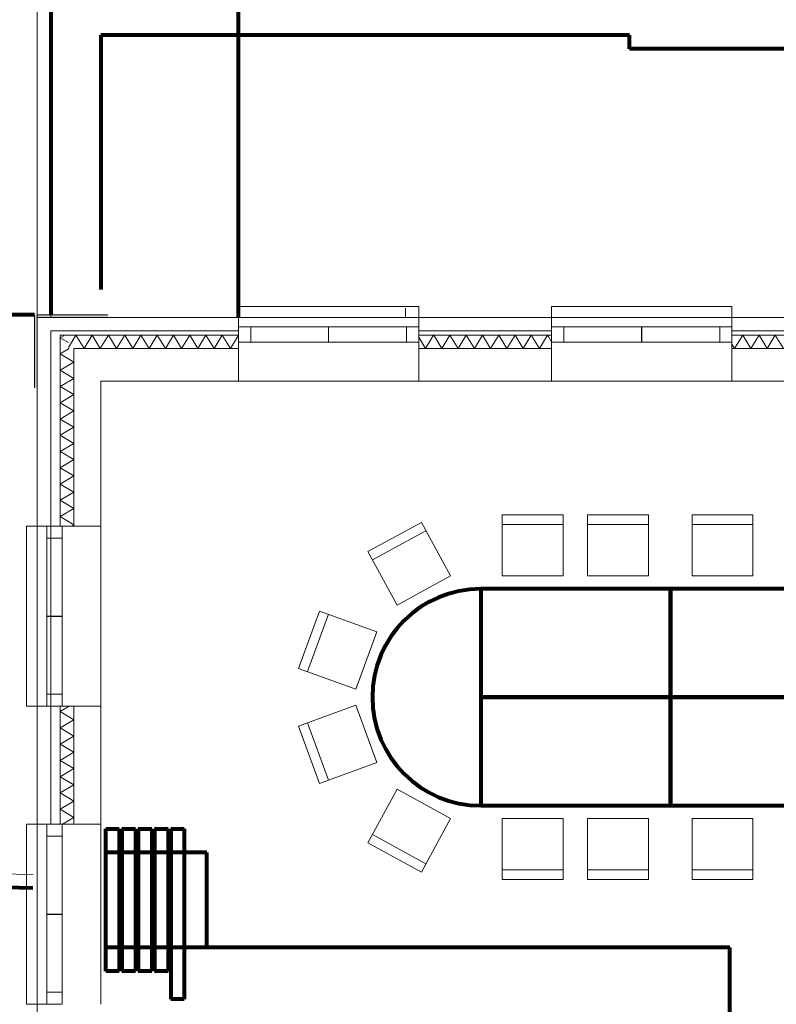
# Model space of a CAD drawing. Header units: millimetres. Extents: x -34570 to 24172, y 36800 to 73669.
# Tile 71 of 91: x 47 to 5629, y 55515 to 62782. Entities that reach past the tile are written whole.
import ezdxf

# ---------------------------------------------------------------- set-up
doc = ezdxf.new("R2010")
doc.units = ezdxf.units.MM
for name, color, linetype, lineweight in [('Algemeen01', 253, 'Continuous', 80), ('K22-BINNENWANDEN_1', 253, 'Continuous', 9), ('Standard', 253, 'Continuous', 9), ('XR$4$Algemeen01', 253, 'Continuous', 80), ('XR$4$STANDARD', 253, 'Continuous', 9)]:
    doc.layers.add(name, color=color, linetype=linetype, lineweight=lineweight)

msp = doc.modelspace()

# ---------------------------------------------------------------- hatches: boundary and pattern name
at = {"layer": 'Standard'}
for points in [[(156.53885, 60604.81741), (156.53885, 60064.81741), (176.53885, 60064.81741), (176.53885, 60604.81741)], [(176.53885, 60584.81741), (696.53885, 60584.81741), (696.53885, 60604.81741), (176.53885, 60604.81741)]]:
    msp.add_hatch(color=256, dxfattribs=at).paths.add_polyline_path(points)

# ---------------------------------------------------------------- linework, layer by layer
at = {"layer": 'Algemeen01'}
for p, q in [((1661.53885, 60584.81741), (1661.53885, 66291.15243)), ((1661.53885, 60584.81741), (1661.53885, 63197.10244)), ((276.48348, 62897.10244), (276.48348, 60604.81741)), ((276.53885, 62667.10244), (276.53885, 60789.55643)), ((4546.53885, 62667.10244), (646.48348, 62667.10244)), ((646.48348, 62667.10244), (646.48348, 60789.55643)), ((4546.53885, 62567.10244), (4546.53885, 62667.10244)), ((13616.53885, 62567.10244), (4546.53885, 62567.10244)), ((156.53885, 60604.81741), (-1723.51652, 60604.81741)), ((144.17916, 56372.2952), (-12637.98003, 56663.41072))]:
    msp.add_line(p, q, dxfattribs=at)
at = {"layer": 'K22-BINNENWANDEN_1'}
msp.add_line((146.45609, 56472.26927), (-12635.70311, 56763.3848), dxfattribs=at)
at = {"layer": 'Standard'}
for p, q in [((176.48348, 68328.19777), (176.48348, 59044.81741)), ((276.48348, 60584.81741), (276.48348, 68313.53224)), ((2991.53885, 60664.81741), (1661.53885, 60664.81741)), ((1661.53885, 60664.81741), (1661.53885, 60514.81741)), ((2991.53885, 60664.81741), (1661.53885, 60664.81741)), ((1661.53885, 60664.81741), (1661.53885, 60514.81741)), ((2893.75753, 60584.81741), (2893.75753, 60652.83744)), ((2991.53885, 60514.81741), (2991.53885, 60664.81741)), ((2991.53885, 60514.81741), (2991.53885, 60664.81741)), ((5301.53885, 60664.81741), (3971.53885, 60664.81741)), ((3971.53885, 60664.81741), (3971.53885, 60514.81741)), ((5301.53885, 60664.81741), (3971.53885, 60664.81741)), ((3971.53885, 60664.81741), (3971.53885, 60514.81741)), ((5301.53885, 60514.81741), (5301.53885, 60664.81741)), ((5301.53885, 60514.81741), (5301.53885, 60664.81741)), ((156.53885, 60604.81741), (156.53885, 60064.81741)), ((696.53885, 60604.81741), (176.53885, 60604.81741)), ((176.53885, 60064.81741), (176.53885, 60584.81741)), ((176.53885, 60584.81741), (696.53885, 60584.81741)), ((1661.53885, 60584.81741), (276.53885, 60584.81741)), ((2991.53885, 60584.81741), (1661.53885, 60584.81741)), ((2991.53885, 60584.81741), (1661.53885, 60584.81741)), ((1661.53885, 60584.81741), (1661.53885, 60514.81741)), ((1661.53885, 60584.81741), (1661.53885, 60514.81741)), ((2991.53885, 60514.81741), (2991.53885, 60584.81741)), ((2991.53885, 60514.81741), (2991.53885, 60584.81741)), ((3971.53885, 60584.81741), (2991.53885, 60584.81741)), ((5301.53885, 60584.81741), (3971.53885, 60584.81741)), ((5301.53885, 60584.81741), (3971.53885, 60584.81741)), ((3971.53885, 60584.81741), (3971.53885, 60514.81741)), ((3971.53885, 60584.81741), (3971.53885, 60514.81741)), ((5301.53885, 60514.81741), (5301.53885, 60584.81741)), ((5301.53885, 60514.81741), (5301.53885, 60584.81741)), ((6281.53885, 60584.81741), (5301.53885, 60584.81741)), ((276.53885, 59044.81741), (276.53885, 60484.81741)), ((276.53885, 60484.81741), (1661.53885, 60484.81741)), ((276.53885, 60484.81741), (276.53885, 59044.81741)), ((306.53885, 60484.81741), (276.53885, 60484.81741)), ((1661.53885, 60484.81741), (306.53885, 60484.81741)), ((1661.53885, 60514.81741), (1751.53885, 60514.81741)), ((1661.53885, 60400.81741), (1661.53885, 60514.81741)), ((2991.53885, 60514.81741), (1661.53885, 60514.81741)), ((1751.53885, 60514.81741), (1661.53885, 60514.81741)), ((1661.53885, 60514.81741), (1661.53885, 60400.81741)), ((2991.53885, 60514.81741), (1661.53885, 60514.81741)), ((1661.53885, 60514.81741), (1661.53885, 60484.81741)), ((1661.53885, 60514.81741), (1661.53885, 60484.81741)), ((2991.53885, 60514.81741), (1661.53885, 60514.81741)), ((1661.53885, 60514.81741), (1661.53885, 60484.81741)), ((2991.53885, 60514.81741), (1661.53885, 60514.81741)), ((1661.53885, 60514.81741), (1661.53885, 60484.81741)), ((1661.53885, 60484.81741), (1661.53885, 60454.81741)), ((1661.53885, 60484.81741), (1661.53885, 60454.81741)), ((1661.53885, 60484.81741), (1661.53885, 60454.81741)), ((1661.53885, 60484.81741), (1661.53885, 60454.81741)), ((1751.53885, 60514.81741), (1751.53885, 60400.81741)), ((1751.53885, 60400.81741), (1751.53885, 60514.81741)), ((2326.53885, 60514.81741), (2324.53885, 60514.81741)), ((2324.53885, 60514.81741), (2324.53885, 60400.81741)), ((2326.53885, 60400.81741), (2326.53885, 60514.81741)), ((2991.53885, 60514.81741), (2901.53885, 60514.81741)), ((2901.53885, 60514.81741), (2901.53885, 60400.81741)), ((2991.53885, 60514.81741), (2901.53885, 60514.81741)), ((2901.53885, 60514.81741), (2901.53885, 60400.81741)), ((2991.53885, 60400.81741), (2991.53885, 60514.81741)), ((2991.53885, 60400.81741), (2991.53885, 60514.81741)), ((2991.53885, 60484.81741), (2991.53885, 60514.81741)), ((2991.53885, 60484.81741), (2991.53885, 60514.81741)), ((2991.53885, 60484.81741), (2991.53885, 60514.81741)), ((2991.53885, 60484.81741), (2991.53885, 60514.81741)), ((2991.53885, 60454.81741), (2991.53885, 60484.81741)), ((2991.53885, 60454.81741), (2991.53885, 60484.81741)), ((2991.53885, 60484.81741), (3971.53885, 60484.81741)), ((3971.53885, 60484.81741), (2991.53885, 60484.81741)), ((2991.53885, 60454.81741), (2991.53885, 60484.81741)), ((2991.53885, 60454.81741), (2991.53885, 60484.81741)), ((3971.53885, 60514.81741), (4061.53885, 60514.81741)), ((3971.53885, 60400.81741), (3971.53885, 60514.81741)), ((5301.53885, 60514.81741), (3971.53885, 60514.81741)), ((4061.53885, 60514.81741), (3971.53885, 60514.81741)), ((3971.53885, 60514.81741), (3971.53885, 60400.81741)), ((5301.53885, 60514.81741), (3971.53885, 60514.81741)), ((3971.53885, 60514.81741), (3971.53885, 60484.81741)), ((3971.53885, 60514.81741), (3971.53885, 60484.81741)), ((5301.53885, 60514.81741), (3971.53885, 60514.81741)), ((3971.53885, 60514.81741), (3971.53885, 60484.81741)), ((5301.53885, 60514.81741), (3971.53885, 60514.81741)), ((3971.53885, 60514.81741), (3971.53885, 60484.81741)), ((3971.53885, 60484.81741), (3971.53885, 60454.81741)), ((3971.53885, 60484.81741), (3971.53885, 60454.81741)), ((3971.53885, 60484.81741), (3971.53885, 60454.81741)), ((3971.53885, 60484.81741), (3971.53885, 60454.81741)), ((4061.53885, 60514.81741), (4061.53885, 60400.81741)), ((4061.53885, 60400.81741), (4061.53885, 60514.81741)), ((4636.53885, 60514.81741), (4634.53885, 60514.81741)), ((4634.53885, 60514.81741), (4634.53885, 60400.81741)), ((4636.53885, 60400.81741), (4636.53885, 60514.81741)), ((5301.53885, 60514.81741), (5211.53885, 60514.81741)), ((5211.53885, 60514.81741), (5211.53885, 60400.81741)), ((5301.53885, 60514.81741), (5211.53885, 60514.81741)), ((5211.53885, 60514.81741), (5211.53885, 60400.81741)), ((5301.53885, 60400.81741), (5301.53885, 60514.81741)), ((5301.53885, 60400.81741), (5301.53885, 60514.81741)), ((5301.53885, 60484.81741), (5301.53885, 60514.81741)), ((5301.53885, 60484.81741), (5301.53885, 60514.81741)), ((5301.53885, 60484.81741), (5301.53885, 60514.81741)), ((5301.53885, 60484.81741), (5301.53885, 60514.81741)), ((5301.53885, 60454.81741), (5301.53885, 60484.81741)), ((5301.53885, 60454.81741), (5301.53885, 60484.81741)), ((5301.53885, 60484.81741), (6281.53885, 60484.81741)), ((6281.53885, 60484.81741), (5301.53885, 60484.81741)), ((5301.53885, 60454.81741), (5301.53885, 60484.81741)), ((5301.53885, 60454.81741), (5301.53885, 60484.81741)), ((379.87218, 60454.81741), (346.53885, 60434.81741)), ((346.53885, 60454.81741), (346.53885, 59044.81741)), ((406.53885, 60454.81741), (346.53885, 60454.81741)), ((346.53885, 59044.81741), (346.53885, 60454.81741)), ((346.53885, 60454.81741), (406.53885, 60454.81741)), ((346.53885, 60434.81741), (406.53885, 60398.81741)), ((461.53885, 60454.81741), (406.53885, 60363.15074)), ((1661.53885, 60454.81741), (406.53885, 60454.81741)), ((406.53885, 60454.81741), (1661.53885, 60454.81741)), ((521.53885, 60354.81741), (461.53885, 60454.81741)), ((581.53885, 60454.81741), (521.53885, 60354.81741)), ((641.53885, 60354.81741), (581.53885, 60454.81741)), ((701.53885, 60454.81741), (641.53885, 60354.81741)), ((761.53885, 60354.81741), (701.53885, 60454.81741)), ((821.53885, 60454.81741), (761.53885, 60354.81741)), ((881.53885, 60354.81741), (821.53885, 60454.81741)), ((941.53885, 60454.81741), (881.53885, 60354.81741)), ((1001.53885, 60354.81741), (941.53885, 60454.81741)), ((1061.53885, 60454.81741), (1001.53885, 60354.81741)), ((1121.53885, 60354.81741), (1061.53885, 60454.81741)), ((1181.53885, 60454.81741), (1121.53885, 60354.81741)), ((1241.53885, 60354.81741), (1181.53885, 60454.81741)), ((1301.53885, 60454.81741), (1241.53885, 60354.81741)), ((1361.53885, 60354.81741), (1301.53885, 60454.81741)), ((1421.53885, 60454.81741), (1361.53885, 60354.81741)), ((1481.53885, 60354.81741), (1421.53885, 60454.81741)), ((1541.53885, 60454.81741), (1481.53885, 60354.81741)), ((1601.53885, 60354.81741), (1541.53885, 60454.81741)), ((1661.53885, 60454.81741), (1601.53885, 60354.81741)), ((1661.53885, 60454.81741), (1661.53885, 60400.81741)), ((1661.53885, 60454.81741), (1661.53885, 60400.81741)), ((1661.53885, 60454.81741), (1661.53885, 60400.81741)), ((1661.53885, 60454.81741), (1661.53885, 60400.81741)), ((1751.53885, 60400.81741), (1661.53885, 60400.81741)), ((2991.53885, 60400.81741), (1661.53885, 60400.81741)), ((1661.53885, 60400.81741), (1751.53885, 60400.81741)), ((2991.53885, 60400.81741), (1661.53885, 60400.81741)), ((1661.53885, 60400.81741), (1661.53885, 60354.81741)), ((1661.53885, 60400.81741), (1661.53885, 60354.81741)), ((1661.53885, 60400.81741), (2991.53885, 60400.81741)), ((1661.53885, 60400.81741), (2991.53885, 60400.81741)), ((2324.53885, 60400.81741), (2326.53885, 60400.81741)), ((2901.53885, 60400.81741), (2991.53885, 60400.81741)), ((2901.53885, 60400.81741), (2991.53885, 60400.81741)), ((2991.53885, 60400.81741), (2991.53885, 60454.81741)), ((2991.53885, 60400.81741), (2991.53885, 60454.81741)), ((2991.53885, 60400.81741), (2991.53885, 60454.81741)), ((2991.53885, 60400.81741), (2991.53885, 60454.81741)), ((3971.53885, 60454.81741), (2991.53885, 60454.81741)), ((2991.53885, 60454.81741), (3971.53885, 60454.81741)), ((3041.53885, 60354.81741), (2991.53885, 60438.15074)), ((2991.53885, 60354.81741), (2991.53885, 60400.81741)), ((2991.53885, 60354.81741), (2991.53885, 60400.81741)), ((3100.74367, 60453.49211), (3041.53885, 60354.81741)), ((3101.53885, 60454.81741), (3100.74367, 60453.49211)), ((3161.53885, 60354.81741), (3101.53885, 60454.81741)), ((3221.53885, 60454.81741), (3161.53885, 60354.81741)), ((3281.53885, 60354.81741), (3221.53885, 60454.81741)), ((3341.53885, 60454.81741), (3281.53885, 60354.81741)), ((3401.53885, 60354.81741), (3341.53885, 60454.81741)), ((3461.53885, 60454.81741), (3401.53885, 60354.81741)), ((3521.53885, 60354.81741), (3461.53885, 60454.81741)), ((3581.53885, 60454.81741), (3521.53885, 60354.81741)), ((3641.53885, 60354.81741), (3581.53885, 60454.81741)), ((3701.53885, 60454.81741), (3641.53885, 60354.81741)), ((3761.53885, 60354.81741), (3701.53885, 60454.81741)), ((3821.53885, 60454.81741), (3761.53885, 60354.81741)), ((3881.53885, 60354.81741), (3821.53885, 60454.81741)), ((3941.53885, 60454.81741), (3881.53885, 60354.81741)), ((3948.50706, 60443.20372), (3941.53885, 60454.81741)), ((3971.53885, 60404.81741), (3948.50706, 60443.20372)), ((3971.53885, 60454.81741), (3971.53885, 60400.81741)), ((3971.53885, 60454.81741), (3971.53885, 60400.81741)), ((3971.53885, 60454.81741), (3971.53885, 60400.81741)), ((3971.53885, 60454.81741), (3971.53885, 60400.81741)), ((4061.53885, 60400.81741), (3971.53885, 60400.81741)), ((5301.53885, 60400.81741), (3971.53885, 60400.81741)), ((3971.53885, 60400.81741), (4061.53885, 60400.81741)), ((5301.53885, 60400.81741), (3971.53885, 60400.81741)), ((3971.53885, 60400.81741), (3971.53885, 60354.81741)), ((3971.53885, 60400.81741), (3971.53885, 60354.81741)), ((3971.53885, 60400.81741), (5301.53885, 60400.81741)), ((3971.53885, 60400.81741), (5301.53885, 60400.81741)), ((4634.53885, 60400.81741), (4636.53885, 60400.81741)), ((5211.53885, 60400.81741), (5301.53885, 60400.81741)), ((5211.53885, 60400.81741), (5301.53885, 60400.81741)), ((5301.53885, 60400.81741), (5301.53885, 60454.81741)), ((5301.53885, 60400.81741), (5301.53885, 60454.81741)), ((5301.53885, 60400.81741), (5301.53885, 60454.81741)), ((5301.53885, 60400.81741), (5301.53885, 60454.81741)), ((6281.53885, 60454.81741), (5301.53885, 60454.81741)), ((5301.53885, 60454.81741), (6281.53885, 60454.81741)), ((5301.53885, 60354.81741), (5301.53885, 60400.81741)), ((5301.53885, 60354.81741), (5301.53885, 60400.81741)), ((5364.26174, 60426.02223), (5321.53885, 60354.81741)), ((5381.53885, 60454.81741), (5364.26174, 60426.02223)), ((5441.53885, 60354.81741), (5381.53885, 60454.81741)), ((5501.53885, 60454.81741), (5441.53885, 60354.81741)), ((5561.53885, 60354.81741), (5501.53885, 60454.81741)), ((5621.53885, 60454.81741), (5561.53885, 60354.81741)), ((5681.53885, 60354.81741), (5621.53885, 60454.81741)), ((413.20551, 60354.81741), (346.53885, 60314.81741)), ((446.53885, 59044.81741), (446.53885, 60354.81741)), ((446.53885, 60354.81741), (606.53885, 60354.81741)), ((446.53885, 60354.81741), (446.53885, 59044.81741)), ((606.53885, 60354.81741), (446.53885, 60354.81741)), ((606.53885, 60354.81741), (1661.53885, 60354.81741)), ((1661.53885, 60354.81741), (606.53885, 60354.81741)), ((1661.53885, 60354.81741), (1661.53885, 60114.81741)), ((1661.53885, 60354.81741), (1661.53885, 60114.81741)), ((2991.53885, 60354.81741), (3971.53885, 60354.81741)), ((3971.53885, 60354.81741), (2991.53885, 60354.81741)), ((2991.53885, 60114.81741), (2991.53885, 60354.81741)), ((2991.53885, 60114.81741), (2991.53885, 60354.81741)), ((3971.53885, 60354.81741), (3971.53885, 60114.81741)), ((3971.53885, 60354.81741), (3971.53885, 60114.81741)), ((5321.53885, 60354.81741), (5301.53885, 60388.15074)), ((5301.53885, 60354.81741), (6281.53885, 60354.81741)), ((6281.53885, 60354.81741), (5301.53885, 60354.81741)), ((5301.53885, 60114.81741), (5301.53885, 60354.81741)), ((5301.53885, 60114.81741), (5301.53885, 60354.81741)), ((346.53885, 60314.81741), (446.53885, 60254.81741)), ((446.53885, 60254.81741), (346.53885, 60194.81741)), ((346.53885, 60194.81741), (446.53885, 60134.81741)), ((446.53885, 60134.81741), (346.53885, 60074.81741)), ((646.53885, 59044.81741), (646.53885, 60114.81741)), ((646.53885, 60114.81741), (1661.53885, 60114.81741)), ((1661.53885, 60114.81741), (2991.53885, 60114.81741)), ((1661.53885, 60114.81741), (2991.53885, 60114.81741)), ((2991.53885, 60114.81741), (3971.53885, 60114.81741)), ((3971.53885, 60114.81741), (5301.53885, 60114.81741)), ((3971.53885, 60114.81741), (5301.53885, 60114.81741)), ((5301.53885, 60114.81741), (6281.53885, 60114.81741)), ((346.53885, 60074.81741), (446.53885, 60014.81741)), ((446.53885, 60014.81741), (346.53885, 59954.81741)), ((346.53885, 59954.81741), (446.53885, 59894.81741)), ((446.53885, 59894.81741), (346.53885, 59834.81741)), ((346.53885, 59834.81741), (446.53885, 59774.81741)), ((446.53885, 59774.81741), (346.53885, 59714.81741)), ((346.53885, 59714.81741), (446.53885, 59654.81741)), ((446.53885, 59654.81741), (346.53885, 59594.81741)), ((346.53885, 59594.81741), (446.53885, 59534.81741)), ((446.53885, 59534.81741), (346.53885, 59474.81741)), ((346.53885, 59474.81741), (446.53885, 59414.81741)), ((446.53885, 59414.81741), (346.53885, 59354.81741)), ((346.53885, 59354.81741), (446.53885, 59294.81741)), ((446.53885, 59294.81741), (346.53885, 59234.81741)), ((346.53885, 59234.81741), (446.53885, 59174.81741)), ((446.53885, 59174.81741), (346.53885, 59114.81741)), ((346.53885, 59114.81741), (446.53885, 59054.81741)), ((96.53885, 59044.81741), (96.53885, 57714.81741)), ((246.53885, 59044.81741), (96.53885, 59044.81741)), ((176.48348, 59044.81741), (176.48348, 57714.81741)), ((176.48348, 59044.81741), (176.48348, 57714.81741)), ((246.53885, 59044.81741), (176.48348, 59044.81741)), ((246.53885, 59044.81741), (176.53885, 59044.81741)), ((276.48348, 59044.81741), (176.53885, 59044.81741)), ((246.53885, 59044.81741), (246.53885, 58954.81741)), ((360.53885, 59044.81741), (246.53885, 59044.81741)), ((246.53885, 59044.81741), (246.53885, 57714.81741)), ((276.48348, 59044.81741), (246.53885, 59044.81741)), ((246.53885, 59044.81741), (246.53885, 57714.81741)), ((276.48348, 59044.81741), (246.53885, 59044.81741)), ((276.48348, 59044.81741), (246.53885, 59044.81741)), ((276.53885, 59044.81741), (276.48348, 59044.81741)), ((276.53885, 59044.81741), (276.48348, 59044.81741)), ((276.48348, 57714.81741), (276.48348, 59044.81741)), ((346.53885, 59044.81741), (276.53885, 59044.81741)), ((346.53885, 59044.81741), (276.53885, 59044.81741)), ((360.53885, 59044.81741), (346.53885, 59044.81741)), ((360.53885, 59044.81741), (346.53885, 59044.81741)), ((360.53885, 58954.81741), (360.53885, 59044.81741)), ((360.53885, 59044.81741), (360.53885, 57714.81741)), ((446.53885, 59044.81741), (360.53885, 59044.81741)), ((360.53885, 57714.81741), (360.53885, 59044.81741)), ((446.53885, 59054.81741), (429.87218, 59044.81741)), ((646.53885, 59044.81741), (446.53885, 59044.81741)), ((646.53885, 57714.81741), (646.53885, 59044.81741)), ((246.53885, 58954.81741), (360.53885, 58954.81741)), ((246.53885, 58379.81741), (246.53885, 58377.81741)), ((360.53885, 58379.81741), (246.53885, 58379.81741)), ((246.53885, 58377.81741), (360.53885, 58377.81741)), ((360.53885, 58377.81741), (360.53885, 58379.81741)), ((246.53885, 57714.81741), (246.53885, 57804.81741)), ((246.53885, 57804.81741), (360.53885, 57804.81741)), ((360.53885, 57804.81741), (360.53885, 57714.81741)), ((96.53885, 57714.81741), (246.53885, 57714.81741)), ((176.48348, 57714.81741), (246.53885, 57714.81741)), ((176.48348, 57714.81741), (176.48348, 54486.24896)), ((176.53885, 57714.81741), (246.53885, 57714.81741)), ((176.53885, 57714.81741), (276.48348, 57714.81741)), ((360.53885, 57714.81741), (246.53885, 57714.81741)), ((246.53885, 57714.81741), (276.48348, 57714.81741)), ((246.53885, 57714.81741), (276.48348, 57714.81741)), ((246.53885, 57714.81741), (276.48348, 57714.81741)), ((276.48348, 57714.81741), (276.53885, 57714.81741)), ((276.48348, 57714.81741), (276.53885, 57714.81741)), ((276.53885, 57714.81741), (346.53885, 57714.81741)), ((276.53885, 56844.81741), (276.53885, 57714.81741)), ((276.53885, 57714.81741), (276.53885, 56844.81741)), ((276.53885, 57714.81741), (346.53885, 57714.81741)), ((413.20551, 57714.81741), (346.53885, 57674.81741)), ((346.53885, 57714.81741), (360.53885, 57714.81741)), ((346.53885, 57714.81741), (360.53885, 57714.81741)), ((346.53885, 57714.81741), (346.53885, 56844.81741)), ((346.53885, 56844.81741), (346.53885, 57714.81741)), ((360.53885, 57714.81741), (446.53885, 57714.81741)), ((446.53885, 56844.81741), (446.53885, 57714.81741)), ((446.53885, 57714.81741), (446.53885, 56844.81741)), ((446.53885, 57714.81741), (646.53885, 57714.81741)), ((646.53885, 56844.81741), (646.53885, 57714.81741)), ((346.53885, 57674.81741), (446.53885, 57614.81741)), ((446.53885, 57614.81741), (346.53885, 57554.81741)), ((346.53885, 57554.81741), (446.53885, 57494.81741)), ((446.53885, 57494.81741), (346.53885, 57434.81741)), ((346.53885, 57434.81741), (446.53885, 57374.81741)), ((446.53885, 57374.81741), (346.53885, 57314.81741)), ((346.53885, 57314.81741), (446.53885, 57254.81741)), ((446.53885, 57254.81741), (346.53885, 57194.81741)), ((346.53885, 57194.81741), (446.53885, 57134.81741)), ((446.53885, 57134.81741), (346.53885, 57074.81741)), ((346.53885, 57074.81741), (446.53885, 57014.81741)), ((446.53885, 57014.81741), (346.53885, 56954.81741)), ((346.53885, 56954.81741), (446.53885, 56894.81741)), ((96.53885, 56844.81741), (96.53885, 55514.81741)), ((246.53885, 56844.81741), (96.53885, 56844.81741)), ((176.53885, 56844.81741), (176.53885, 55514.81741)), ((246.53885, 56844.81741), (176.53885, 56844.81741)), ((246.53885, 56844.81741), (246.53885, 56754.81741)), ((360.53885, 56844.81741), (246.53885, 56844.81741)), ((246.53885, 56844.81741), (246.53885, 55514.81741)), ((276.48348, 56844.81741), (246.53885, 56844.81741)), ((246.53885, 56844.81741), (246.53885, 55514.81741)), ((276.53885, 56844.81741), (246.53885, 56844.81741)), ((276.53885, 56844.81741), (276.48348, 56844.81741)), ((346.53885, 56844.81741), (276.53885, 56844.81741)), ((346.53885, 56844.81741), (276.53885, 56844.81741)), ((360.53885, 56844.81741), (346.53885, 56844.81741)), ((360.53885, 56844.81741), (346.53885, 56844.81741)), ((360.53885, 56754.81741), (360.53885, 56844.81741)), ((360.53885, 56844.81741), (360.53885, 55514.81741)), ((446.53885, 56844.81741), (360.53885, 56844.81741)), ((360.53885, 55514.81741), (360.53885, 56844.81741)), ((446.53885, 56894.81741), (363.20551, 56844.81741)), ((646.53885, 56844.81741), (446.53885, 56844.81741)), ((646.53885, 55514.81741), (646.53885, 56844.81741)), ((246.53885, 56754.81741), (360.53885, 56754.81741)), ((246.53885, 56179.81741), (246.53885, 56177.81741)), ((360.53885, 56179.81741), (246.53885, 56179.81741)), ((246.53885, 56177.81741), (360.53885, 56177.81741)), ((360.53885, 56177.81741), (360.53885, 56179.81741)), ((246.53885, 55514.81741), (246.53885, 55604.81741)), ((246.53885, 55604.81741), (360.53885, 55604.81741)), ((360.53885, 55604.81741), (360.53885, 55514.81741)), ((96.53885, 55514.81741), (246.53885, 55514.81741)), ((360.53885, 55514.81741), (246.53885, 55514.81741))]:
    msp.add_line(p, q, dxfattribs=at)
at = {"layer": 'XR$4$Algemeen01'}
for p, q in [((4848.75791, 58581.48443), (3448.75791, 58581.48443)), ((3448.75791, 58581.48443), (3448.75791, 57781.48443)), ((6248.75791, 58581.48443), (4848.75791, 58581.48443)), ((4848.75791, 58581.48443), (4848.75791, 57781.48443)), ((4848.75791, 57781.48443), (4848.75791, 58581.48443)), ((4848.75791, 57781.48443), (3448.75791, 57781.48443)), ((3448.75791, 57781.48443), (3448.75791, 56981.48443)), ((3448.75791, 57781.48443), (4848.75791, 57781.48443)), ((6248.75791, 57781.48443), (4848.75791, 57781.48443)), ((4848.75791, 57781.48443), (4848.75791, 56981.48443)), ((4848.75791, 57781.48443), (6248.75791, 57781.48443)), ((4848.75791, 56981.48443), (4848.75791, 57781.48443)), ((3448.75791, 56981.48443), (4848.75791, 56981.48443)), ((4848.75791, 56981.48443), (6248.75791, 56981.48443)), ((681.53885, 55759.81741), (681.53885, 56809.81741)), ((681.53885, 56809.81741), (781.53885, 56809.81741)), ((781.53885, 56809.81741), (781.53885, 55759.81741)), ((801.53885, 56809.81741), (801.53885, 55759.81741)), ((801.53885, 56809.81741), (901.53885, 56809.81741)), ((901.53885, 56809.81741), (901.53885, 55759.81741)), ((921.53885, 56809.81741), (921.53885, 55759.81741)), ((921.53885, 56809.81741), (1021.53885, 56809.81741)), ((1021.53885, 56809.81741), (1021.53885, 55759.81741)), ((1041.53885, 56809.81741), (1041.53885, 55759.81741)), ((1041.53885, 56809.81741), (1141.53885, 56809.81741)), ((1141.53885, 56809.81741), (1141.53885, 55759.81741)), ((1161.53885, 56809.81741), (1261.53885, 56809.81741)), ((1161.53885, 56809.81741), (1161.53885, 55551.81741)), ((1261.53885, 56809.81741), (1261.53885, 55551.81741)), ((1426.53885, 56634.81741), (676.53885, 56634.81741)), ((1426.53885, 55934.81741), (1426.53885, 56634.81741)), ((5286.45609, 55934.81741), (676.53885, 55934.81741)), ((5286.45609, 55334.81741), (5286.45609, 55934.81741)), ((781.53885, 55759.81741), (681.53885, 55759.81741)), ((901.53885, 55759.81741), (801.53885, 55759.81741)), ((1021.53885, 55759.81741), (921.53885, 55759.81741)), ((1141.53885, 55759.81741), (1041.53885, 55759.81741)), ((1261.53885, 55551.81741), (1161.53885, 55551.81741))]:
    msp.add_line(p, q, dxfattribs=at)
msp.add_arc((3448.75791, 57781.48443), 800, 90, 270, dxfattribs=at)
at = {"layer": 'XR$4$STANDARD'}
for p, q in [((4057.18529, 59126.76022), (3607.18529, 59126.76022)), ((3607.18529, 59126.76022), (3607.18529, 58676.76022)), ((4057.18529, 58676.76022), (4057.18529, 59126.76022)), ((4686.64578, 59126.76022), (4236.64578, 59126.76022)), ((4236.64578, 59126.76022), (4236.64578, 58676.76022)), ((4686.64578, 58676.76022), (4686.64578, 59126.76022)), ((5457.18529, 59126.76022), (5007.18529, 59126.76022)), ((5007.18529, 59126.76022), (5007.18529, 58676.76022)), ((5457.18529, 58676.76022), (5457.18529, 59126.76022)), ((3010.49358, 59071.64328), (2615.61052, 58855.84855)), ((3226.28832, 58676.76022), (3010.49358, 59071.64328)), ((4057.18529, 59056.76022), (3607.18529, 59056.76022)), ((4686.64578, 59056.76022), (4236.64578, 59056.76022)), ((5457.18529, 59056.76022), (5007.18529, 59056.76022)), ((3044.06165, 59010.21703), (2649.17859, 58794.42229)), ((2615.61052, 58855.84855), (2831.40525, 58460.96549)), ((2831.40525, 58460.96549), (3226.28832, 58676.76022)), ((3607.18529, 58676.76022), (4057.18529, 58676.76022)), ((4236.64578, 58676.76022), (4686.64578, 58676.76022)), ((5007.18529, 58676.76022), (5457.18529, 58676.76022)), ((2258.56149, 58417.42766), (2105.08756, 57994.40786)), ((2324.36457, 58393.55394), (2170.89064, 57970.53414)), ((2681.58129, 58263.95373), (2258.56149, 58417.42766)), ((2528.10736, 57840.93393), (2681.58129, 58263.95373)), ((2105.08756, 57994.40786), (2528.10736, 57840.93393)), ((2105.08756, 57568.56099), (2528.10736, 57722.03492)), ((2528.10736, 57722.03492), (2681.58129, 57299.01512)), ((2258.56149, 57145.54119), (2105.08756, 57568.56099)), ((2324.36457, 57169.41491), (2170.89064, 57592.43472)), ((2681.58129, 57299.01512), (2258.56149, 57145.54119)), ((2615.61052, 56707.12031), (2831.40525, 57102.00337)), ((2831.40525, 57102.00337), (3226.28832, 56886.20863)), ((3226.28832, 56886.20863), (3010.49358, 56491.32557)), ((3607.18529, 56886.20863), (4057.18529, 56886.20863)), ((3607.18529, 56436.20863), (3607.18529, 56886.20863)), ((4057.18529, 56886.20863), (4057.18529, 56436.20863)), ((4236.64578, 56886.20863), (4686.64578, 56886.20863)), ((4236.64578, 56436.20863), (4236.64578, 56886.20863)), ((4686.64578, 56886.20863), (4686.64578, 56436.20863)), ((5007.18529, 56886.20863), (5457.18529, 56886.20863)), ((5007.18529, 56436.20863), (5007.18529, 56886.20863)), ((5457.18529, 56886.20863), (5457.18529, 56436.20863)), ((3044.06165, 56552.75183), (2649.17859, 56768.54656)), ((3010.49358, 56491.32557), (2615.61052, 56707.12031)), ((4057.18529, 56506.20863), (3607.18529, 56506.20863)), ((4686.64578, 56506.20863), (4236.64578, 56506.20863)), ((5457.18529, 56506.20863), (5007.18529, 56506.20863)), ((4057.18529, 56436.20863), (3607.18529, 56436.20863)), ((4686.64578, 56436.20863), (4236.64578, 56436.20863)), ((5457.18529, 56436.20863), (5007.18529, 56436.20863))]:
    msp.add_line(p, q, dxfattribs=at)

doc.saveas('drawing.dxf')
